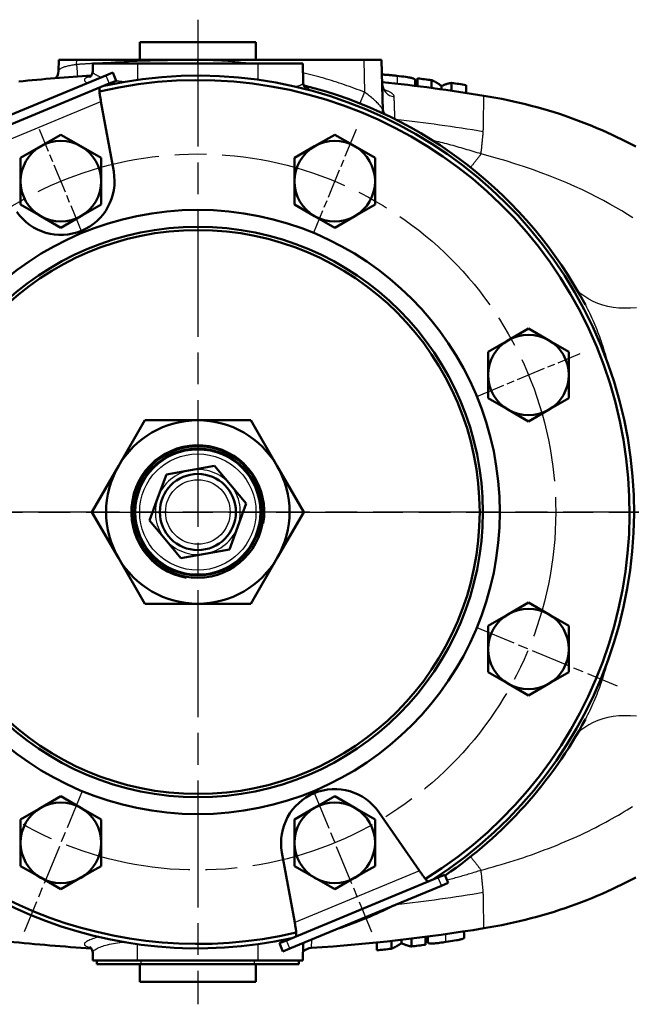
# Model space of a CAD drawing. Header units: millimetres. Extents: x 179 to 1975, y 100 to 1286.
# Tile 11 of 77: x 819 to 955, y 102 to 322. Entities that reach past the tile are written whole.
import ezdxf

# ---------------------------------------------------------------- set-up
doc = ezdxf.new("R2010")
doc.units = ezdxf.units.MM
doc.header["$LTSCALE"] = 5
doc.linetypes.add('CHAIN', pattern=[0.3543, 0.2362, -0.0295, 0.0591, -0.0295])
for name, color, linetype, lineweight in [('Gewinde(DIN)', 3, 'Continuous', 25), ('Mittellinie(DIN)', 4, 'CHAIN', 25), ('Mittelpunktmarkierung(DIN)', 4, 'CHAIN', 25), ('Sichtbare Kanten(DIN)', 7, 'Continuous', 50), ('Sichtbare tangentiale Kanten(DIN)', 3, 'Continuous', 25)]:
    doc.layers.add(name, color=color, linetype=linetype, lineweight=lineweight)

msp = doc.modelspace()

# ---------------------------------------------------------------- linework, layer by layer
at = {"layer": 'Gewinde(DIN)'}
for radius, start, end in [(15, 350, 260), (14.09, 280, 190), (14.09, 170, 80)]:
    msp.add_arc((858.36, 211.84), radius, start, end, dxfattribs=at)
at = {"layer": 'Mittellinie(DIN)', "linetype": 'CHAIN', "ltscale": 23.990969}
msp.add_line((663.36, 211.84), (1053.36, 211.84), dxfattribs=at)
msp.add_circle((858.36, 211.84), 80, dxfattribs=at)
at = {"layer": 'Mittelpunktmarkierung(DIN)', "linetype": 'CHAIN', "ltscale": 23.990969}
for p, q in [((858.36, 321.84), (858.36, 101.84)), ((968.36, 211.84), (748.36, 211.84))]:
    msp.add_line(p, q, dxfattribs=at)
at = {"layer": 'Mittelpunktmarkierung(DIN)', "linetype": 'CHAIN', "ltscale": 5.555937}
for p, q in [((832.53, 274.2), (822.96, 297.3)), ((893.75, 297.3), (884.19, 274.2)), ((920.72, 237.67), (943.82, 247.24))]:
    msp.add_line(p, q, dxfattribs=at)
at = {"layer": 'Mittelpunktmarkierung(DIN)', "linetype": 'CHAIN', "ltscale": 7.55611}
for p, q in [((920.72, 186.01), (952.13, 173)), ((832.53, 149.48), (819.51, 118.07)), ((884.19, 149.48), (897.2, 118.07))]:
    msp.add_line(p, q, dxfattribs=at)
at = {"layer": 'Sichtbare Kanten(DIN)'}
for p, q in [((845.36, 316.84), (871.36, 316.84)), ((845.36, 316.84), (845.36, 312.84)), ((871.36, 316.84), (871.36, 312.84)), ((827.28, 312.84), (827.21, 310.35)), ((827.28, 312.84), (831.28, 312.84)), ((895.44, 312.84), (831.28, 312.84)), ((895.44, 312.84), (899.44, 312.84)), ((899.73, 301.49), (899.44, 312.84)), ((834.91, 312.06), (834.86, 310.33)), ((834.91, 312.06), (844.86, 312.06)), ((871.86, 312.06), (844.86, 312.06)), ((871.86, 312.06), (881.8, 312.06)), ((881.8, 312.06), (881.92, 307.8)), ((803.92, 295.37), (837.79, 309.4)), ((837.79, 309.4), (839.33, 310.04)), ((840.1, 308.19), (838.56, 307.55)), ((840.1, 308.19), (839.33, 310.04)), ((906.91, 308.48), (906.91, 307.07)), ((907.48, 308.74), (907.48, 307)), ((910.62, 308.34), (910.62, 306.59)), ((838.56, 307.55), (804.68, 293.52)), ((907.12, 307.16), (907.12, 307.05)), ((912.83, 307.02), (912.83, 306.29)), ((915.09, 307.72), (915.09, 305.97)), ((918.33, 307.24), (918.33, 305.49)), ((836.71, 303.54), (839.55, 287.9)), ((823.24, 293.55), (827.74, 296.14)), ((827.74, 296.14), (832.24, 293.55)), ((884.47, 293.55), (888.97, 296.14)), ((888.97, 296.14), (893.47, 293.55)), ((818.74, 290.95), (823.24, 293.55)), ((832.24, 293.55), (836.74, 290.95)), ((879.97, 290.95), (884.47, 293.55)), ((893.47, 293.55), (897.97, 290.95)), ((818.74, 285.75), (818.74, 290.95)), ((836.74, 290.95), (836.74, 285.75)), ((879.97, 285.75), (879.97, 290.95)), ((897.97, 290.95), (897.97, 285.75)), ((818.74, 280.56), (818.74, 285.75)), ((836.74, 285.75), (836.74, 280.56)), ((879.97, 280.56), (879.97, 285.75)), ((897.97, 285.75), (897.97, 280.56)), ((823.24, 277.96), (818.74, 280.56)), ((836.74, 280.56), (832.24, 277.96)), ((884.47, 277.96), (879.97, 280.56)), ((897.97, 280.56), (893.47, 277.96)), ((827.74, 275.36), (823.24, 277.96)), ((832.24, 277.96), (827.74, 275.36)), ((888.97, 275.36), (884.47, 277.96)), ((893.47, 277.96), (888.97, 275.36)), ((927.77, 250.25), (932.27, 252.85)), ((932.27, 252.85), (936.77, 250.25)), ((923.27, 247.65), (927.77, 250.25)), ((936.77, 250.25), (941.27, 247.65)), ((923.27, 242.46), (923.27, 247.65)), ((941.27, 247.65), (941.27, 242.46)), ((923.27, 237.26), (923.27, 242.46)), ((941.27, 242.46), (941.27, 237.26)), ((927.77, 234.66), (923.27, 237.26)), ((941.27, 237.26), (936.77, 234.66)), ((932.27, 232.06), (927.77, 234.66)), ((936.77, 234.66), (932.27, 232.06)), ((840.6, 222.09), (846.52, 232.34)), ((846.52, 232.34), (858.36, 232.34)), ((858.36, 232.34), (870.19, 232.34)), ((870.19, 232.34), (876.11, 222.09)), ((834.69, 211.84), (840.6, 222.09)), ((851.32, 220.25), (849.43, 215.1)), ((856.72, 221.2), (851.32, 220.25)), ((862.12, 222.14), (856.72, 221.2)), ((865.64, 217.94), (862.12, 222.14)), ((876.11, 222.09), (882.03, 211.84)), ((869.16, 213.73), (865.64, 217.94)), ((849.43, 215.1), (847.55, 209.95)), ((867.28, 208.58), (869.16, 213.73)), ((840.6, 201.59), (834.69, 211.84)), ((882.03, 211.84), (876.11, 201.59)), ((847.55, 209.95), (851.07, 205.75)), ((865.4, 203.43), (867.28, 208.58)), ((851.07, 205.75), (854.59, 201.54)), ((854.59, 201.54), (859.99, 202.48)), ((859.99, 202.48), (865.4, 203.43)), ((846.52, 191.34), (840.6, 201.59)), ((876.11, 201.59), (870.19, 191.34)), ((927.77, 189.02), (932.27, 191.62)), ((932.27, 191.62), (936.77, 189.02)), ((858.36, 191.34), (846.52, 191.34)), ((870.19, 191.34), (858.36, 191.34)), ((923.27, 186.42), (927.77, 189.02)), ((936.77, 189.02), (941.27, 186.42)), ((923.27, 181.23), (923.27, 186.42)), ((941.27, 186.42), (941.27, 181.23)), ((923.27, 176.03), (923.27, 181.23)), ((941.27, 181.23), (941.27, 176.03)), ((927.77, 173.43), (923.27, 176.03)), ((941.27, 176.03), (936.77, 173.43)), ((932.27, 170.83), (927.77, 173.43)), ((936.77, 173.43), (932.27, 170.83)), ((823.24, 145.73), (827.74, 148.32)), ((827.74, 148.32), (832.24, 145.73)), ((884.47, 145.73), (888.97, 148.32)), ((888.97, 148.32), (893.47, 145.73)), ((818.74, 143.13), (823.24, 145.73)), ((832.24, 145.73), (836.74, 143.13)), ((879.97, 143.13), (884.47, 145.73)), ((893.47, 145.73), (897.97, 143.13)), ((818.74, 137.93), (818.74, 143.13)), ((836.74, 143.13), (836.74, 137.93)), ((879.97, 137.93), (879.97, 143.13)), ((897.97, 143.13), (897.97, 137.93)), ((898.84, 144.76), (907.89, 131.7)), ((818.74, 132.74), (818.74, 137.93)), ((836.74, 137.93), (836.74, 132.74)), ((879.97, 132.74), (879.97, 137.93)), ((897.97, 137.93), (897.97, 132.74)), ((880.01, 120.15), (877.16, 135.79)), ((823.24, 130.14), (818.74, 132.74)), ((836.74, 132.74), (832.24, 130.14)), ((884.47, 130.14), (879.97, 132.74)), ((897.97, 132.74), (893.47, 130.14)), ((827.74, 127.54), (823.24, 130.14)), ((832.24, 130.14), (827.74, 127.54)), ((878.16, 116.13), (912.03, 130.17)), ((888.97, 127.54), (884.47, 130.14)), ((893.47, 130.14), (888.97, 127.54)), ((912.03, 130.17), (913.57, 130.8)), ((914.34, 128.96), (913.57, 130.8)), ((912.8, 128.32), (878.92, 114.29)), ((914.34, 128.96), (912.8, 128.32)), ((909.23, 115.16), (909.23, 116.91)), ((909.6, 116.84), (909.6, 116.95)), ((909.8, 115.57), (909.8, 116.98)), ((917.87, 116.68), (917.87, 118.12)), ((917.93, 117.52), (917.93, 118.14)), ((876.62, 115.5), (878.16, 116.13)), ((876.62, 115.5), (877.38, 113.65)), ((881.8, 111.62), (881.91, 115.52)), ((898.39, 113.91), (898.39, 115.65)), ((901.62, 114.25), (901.62, 115.99)), ((903.88, 115.53), (903.88, 116.25)), ((906.09, 114.77), (906.09, 116.51)), ((834.91, 111.62), (834.86, 113.36)), ((878.92, 114.29), (877.38, 113.65)), ((844.86, 111.62), (834.91, 111.62)), ((835.78, 110.84), (835.76, 111.62)), ((845.71, 110.84), (835.78, 110.84)), ((835.78, 110.84), (835.78, 110.84)), ((844.86, 111.62), (871.86, 111.62)), ((845.36, 106.84), (845.36, 110.84)), ((871.01, 110.84), (845.71, 110.84)), ((880.93, 110.84), (871.01, 110.84)), ((871.36, 106.84), (871.36, 110.84)), ((881.8, 111.62), (871.86, 111.62)), ((880.94, 110.84), (880.93, 110.84)), ((880.94, 110.84), (880.96, 111.62)), ((871.36, 106.84), (845.36, 106.84))]:
    msp.add_line(p, q, dxfattribs=at)
at = {"layer": 'Sichtbare Kanten(DIN)', "flags": 128}
for points in [[(826.68, 308.79), (826.89, 309.13), (827.06, 309.51), (827.17, 309.92), (827.21, 310.35)], [(834.15, 309.02), (834.17, 309.04), (834.24, 309.08), (834.34, 309.16), (834.48, 309.3), (834.62, 309.49), (834.74, 309.74), (834.83, 310.03), (834.86, 310.33)], [(899.52, 309.57), (899.59, 309.57), (899.66, 309.57), (899.73, 309.56), (899.82, 309.56), (899.9, 309.56), (900, 309.56), (900.1, 309.55), (900.21, 309.55), (900.33, 309.54), (900.46, 309.53), (900.6, 309.52), (900.74, 309.51), (900.9, 309.5), (901.06, 309.49), (901.23, 309.47), (901.4, 309.46), (901.58, 309.44), (901.76, 309.42), (901.94, 309.4), (902.13, 309.39), (902.32, 309.37), (902.5, 309.35), (902.69, 309.32), (902.88, 309.3)], [(902.88, 309.3), (903.39, 309.24), (903.9, 309.18), (904.38, 309.12), (904.82, 309.06), (905.21, 309), (905.52, 308.94), (905.76, 308.9), (905.96, 308.86), (906.12, 308.82), (906.25, 308.79), (906.36, 308.76), (906.44, 308.73), (906.5, 308.71), (906.56, 308.69), (906.61, 308.67), (906.66, 308.65), (906.7, 308.62), (906.74, 308.6), (906.78, 308.58), (906.81, 308.56), (906.84, 308.54), (906.87, 308.52), (906.89, 308.5), (906.91, 308.48)], [(910.62, 308.34), (910.71, 308.3), (910.8, 308.26), (910.89, 308.22), (910.99, 308.17), (911.08, 308.13), (911.17, 308.08), (911.26, 308.03), (911.35, 307.99), (911.45, 307.93), (911.54, 307.88), (911.63, 307.83), (911.72, 307.78), (911.82, 307.72), (911.91, 307.66), (912, 307.6), (912.09, 307.54), (912.19, 307.48), (912.28, 307.42), (912.37, 307.36), (912.46, 307.29), (912.56, 307.22), (912.65, 307.16), (912.74, 307.09), (912.83, 307.02)], [(836.5, 306.7), (836.46, 306.68), (836.43, 306.64), (836.4, 306.6), (836.38, 306.54), (836.37, 306.47), (836.35, 306.39), (836.34, 306.3), (836.34, 306.2), (836.34, 306.09), (836.35, 305.96), (836.35, 305.83), (836.37, 305.69), (836.38, 305.54), (836.4, 305.39), (836.42, 305.22), (836.45, 305.05), (836.47, 304.88), (836.5, 304.69), (836.53, 304.51), (836.57, 304.32), (836.6, 304.13), (836.64, 303.93), (836.67, 303.73), (836.71, 303.54)], [(881.92, 307.8), (881.94, 307.56), (882, 307.33), (882.08, 307.13), (882.16, 306.98), (882.25, 306.87), (882.31, 306.8), (882.35, 306.76), (882.36, 306.75)], [(899.58, 307.41), (899.61, 307.1), (899.68, 306.79), (899.78, 306.52), (899.91, 306.29), (900.03, 306.11), (900.15, 305.98), (900.23, 305.91), (900.26, 305.88)], [(906.91, 307.4), (906.92, 307.39), (906.94, 307.38), (906.95, 307.37), (906.96, 307.36), (906.97, 307.35), (906.98, 307.34), (906.99, 307.33), (907, 307.32), (907.01, 307.31), (907.02, 307.3), (907.03, 307.29), (907.04, 307.28), (907.04, 307.27), (907.05, 307.26), (907.06, 307.25), (907.07, 307.24), (907.07, 307.23), (907.08, 307.22), (907.09, 307.21), (907.09, 307.2), (907.1, 307.19), (907.1, 307.18), (907.11, 307.17), (907.12, 307.16)], [(912.83, 307.02), (912.93, 307.06), (913.02, 307.1), (913.12, 307.15), (913.21, 307.19), (913.31, 307.23), (913.4, 307.27), (913.49, 307.3), (913.59, 307.34), (913.68, 307.37), (913.78, 307.4), (913.87, 307.44), (913.97, 307.47), (914.06, 307.49), (914.16, 307.52), (914.25, 307.55), (914.34, 307.57), (914.44, 307.59), (914.53, 307.62), (914.63, 307.64), (914.72, 307.66), (914.81, 307.67), (914.91, 307.69), (915, 307.7), (915.09, 307.72)], [(922.31, 304.86), (923.64, 304.63), (924.97, 304.39), (926.3, 304.13), (927.62, 303.86), (928.94, 303.57), (930.26, 303.27), (931.57, 302.96), (932.87, 302.63), (934.16, 302.28), (935.45, 301.92), (936.72, 301.55), (937.98, 301.17), (939.23, 300.77), (940.47, 300.36), (941.69, 299.94), (942.89, 299.5), (944.08, 299.05), (945.26, 298.59), (946.43, 298.12), (947.58, 297.64), (948.72, 297.14), (949.84, 296.64), (950.95, 296.13), (952.04, 295.61), (953.12, 295.09), (954.18, 294.56), (955.23, 294.02), (956.25, 293.48)], [(899.73, 301.49), (899.76, 301.18), (899.82, 300.89)], [(907.89, 131.7), (908, 131.53), (908.11, 131.37), (908.23, 131.2), (908.34, 131.04), (908.45, 130.89), (908.56, 130.73), (908.67, 130.58), (908.77, 130.44), (908.88, 130.3), (908.98, 130.17), (909.07, 130.05), (909.17, 129.93), (909.26, 129.82), (909.35, 129.72), (909.43, 129.63), (909.51, 129.55), (909.58, 129.49), (909.65, 129.43), (909.72, 129.38), (909.78, 129.34), (909.84, 129.32), (909.89, 129.3), (909.93, 129.3), (909.98, 129.31)], [(956.25, 130.2), (955.22, 129.66), (954.18, 129.13), (953.12, 128.59), (952.05, 128.07), (950.96, 127.55), (949.85, 127.04), (948.73, 126.54), (947.6, 126.05), (946.45, 125.57), (945.29, 125.1), (944.11, 124.64), (942.91, 124.2), (941.7, 123.76), (940.47, 123.33), (939.23, 122.92), (937.98, 122.52), (936.71, 122.14), (935.44, 121.76), (934.15, 121.4), (932.85, 121.06), (931.55, 120.73), (930.24, 120.41), (928.93, 120.11), (927.61, 119.82), (926.29, 119.55), (924.97, 119.29), (923.64, 119.05), (922.31, 118.83)], [(880.21, 116.99), (880.25, 117.01), (880.28, 117.04), (880.31, 117.09), (880.33, 117.14), (880.35, 117.21), (880.36, 117.29), (880.37, 117.38), (880.37, 117.49), (880.37, 117.6), (880.37, 117.72), (880.36, 117.85), (880.35, 117.99), (880.33, 118.14), (880.31, 118.3), (880.29, 118.46), (880.27, 118.63), (880.24, 118.81), (880.21, 118.99), (880.18, 119.17), (880.15, 119.36), (880.11, 119.56), (880.08, 119.75), (880.04, 119.95), (880.01, 120.15)], [(909.8, 116.65), (909.79, 116.65), (909.78, 116.66), (909.77, 116.67), (909.75, 116.68), (909.74, 116.68), (909.73, 116.69), (909.72, 116.7), (909.71, 116.71), (909.7, 116.71), (909.69, 116.72), (909.69, 116.73), (909.68, 116.74), (909.67, 116.75), (909.66, 116.75), (909.65, 116.76), (909.65, 116.77), (909.64, 116.78), (909.63, 116.79), (909.63, 116.79), (909.62, 116.8), (909.61, 116.81), (909.61, 116.82), (909.6, 116.83), (909.6, 116.84)], [(917.87, 116.68), (917.86, 116.66), (917.86, 116.64), (917.84, 116.62), (917.82, 116.6), (917.8, 116.59), (917.76, 116.57), (917.73, 116.55), (917.68, 116.52), (917.63, 116.5), (917.58, 116.48), (917.51, 116.46), (917.43, 116.43), (917.33, 116.4), (917.22, 116.37), (917.09, 116.34), (916.94, 116.3), (916.74, 116.26), (916.48, 116.2), (916.15, 116.14), (915.75, 116.07), (915.31, 115.99), (914.83, 115.92), (914.33, 115.84), (913.83, 115.77)], [(834.86, 113.36), (834.83, 113.66), (834.74, 113.94), (834.62, 114.19), (834.48, 114.38), (834.34, 114.52), (834.24, 114.61), (834.17, 114.65), (834.15, 114.66)], [(903.88, 115.53), (903.79, 115.46), (903.69, 115.39), (903.6, 115.33), (903.5, 115.26), (903.41, 115.2), (903.32, 115.14), (903.22, 115.08), (903.13, 115.02), (903.03, 114.96), (902.94, 114.9), (902.84, 114.85), (902.75, 114.79), (902.65, 114.74), (902.56, 114.69), (902.46, 114.64), (902.37, 114.59), (902.28, 114.54), (902.18, 114.5), (902.09, 114.46), (901.99, 114.41), (901.9, 114.37), (901.81, 114.33), (901.71, 114.29), (901.62, 114.25)], [(906.09, 114.77), (906, 114.79), (905.91, 114.8), (905.82, 114.82), (905.73, 114.84), (905.64, 114.86), (905.55, 114.89), (905.45, 114.91), (905.36, 114.94), (905.27, 114.96), (905.18, 114.99), (905.08, 115.02), (904.99, 115.05), (904.9, 115.08), (904.81, 115.12), (904.71, 115.15), (904.62, 115.19), (904.53, 115.23), (904.44, 115.27), (904.34, 115.31), (904.25, 115.35), (904.16, 115.39), (904.07, 115.43), (903.97, 115.48), (903.88, 115.53)], [(913.83, 115.77), (913.45, 115.72), (913.09, 115.67), (912.73, 115.62), (912.39, 115.58), (912.08, 115.54), (911.78, 115.51), (911.5, 115.49), (911.24, 115.46), (910.99, 115.45), (910.76, 115.44), (910.58, 115.43), (910.43, 115.43), (910.32, 115.44), (910.24, 115.44), (910.17, 115.45), (910.11, 115.46), (910.05, 115.47), (910, 115.48), (909.96, 115.49), (909.92, 115.51), (909.88, 115.52), (909.85, 115.54), (909.82, 115.56), (909.8, 115.57)]]:
    msp.add_lwpolyline(points, dxfattribs=at)
at = {"layer": 'Sichtbare Kanten(DIN)'}
for radius in [67.5, 63.72, 63, 14.69, 14.19, 14, 8.5]:
    msp.add_circle((858.36, 211.84), radius, dxfattribs=at)
for centre, radius, start, end in [((858.36, -85.16), 395.22, 93.4585, 95.813), ((858.36, 211.84), 96.5, 301.8217, 103.1783), ((858.36, 211.84), 97.5, 302.5633, 102.4367), ((858.36, -85.16), 396.95, 82.4346, 82.8912), ((858.36, 211.84), 98.22, 28.0959, 76.0319), ((858.36, -85.16), 395.22, 80.6872, 84.0152), ((858.36, -85.16), 396.95, 81.3105, 81.7824), ((827.74, 285.75), 9, 120, 180), ((827.74, 285.75), 9, 60, 120), ((827.74, 285.75), 9, 0, 60), ((888.97, 285.75), 9, 120, 180), ((888.97, 285.75), 9, 60, 120), ((888.97, 285.75), 9, 0, 60), ((827.74, 285.75), 12, 214.7022, 10.2978), ((827.74, 285.75), 9, 180, 240), ((827.74, 285.75), 9, 300, 0), ((888.97, 285.75), 9, 180, 240), ((888.97, 285.75), 9, 300, 0), ((827.74, 285.75), 9, 240, 300), ((888.97, 285.75), 9, 240, 300), ((932.27, 242.46), 9, 60, 120), ((932.27, 242.46), 9, 120, 180), ((932.27, 242.46), 9, 0, 60), ((932.27, 242.46), 9, 180, 240), ((932.27, 242.46), 9, 300, 0), ((932.27, 242.46), 9, 240, 300), ((858.36, 211.84), 20.5, 90, 150), ((858.36, 211.84), 20.5, 30, 90), ((858.36, 211.84), 20.5, 150, 210), ((858.36, 211.84), 20.5, 330, 30), ((858.36, 211.84), 20.5, 210, 270), ((858.36, 211.84), 20.5, 270, 330), ((932.27, 181.23), 9, 60, 120), ((932.27, 181.23), 9, 120, 180), ((932.27, 181.23), 9, 0, 60), ((932.27, 181.23), 9, 180, 240), ((932.27, 181.23), 9, 300, 0), ((932.27, 181.23), 9, 240, 300), ((858.36, 211.84), 98.22, 304.2486, 331.9041), ((858.36, 211.84), 97.5, 212.3734, 282.4367), ((858.36, 211.84), 96.5, 212.3438, 283.1783), ((888.97, 137.93), 12, 34.7022, 190.2978), ((827.74, 137.93), 9, 120, 180), ((827.74, 137.93), 9, 60, 120), ((827.74, 137.93), 9, 0, 60), ((888.97, 137.93), 9, 120, 180), ((888.97, 137.93), 9, 60, 120), ((888.97, 137.93), 9, 0, 60), ((827.74, 137.93), 9, 180, 240), ((827.74, 137.93), 9, 300, 0), ((888.97, 137.93), 9, 180, 240), ((888.97, 137.93), 9, 300, 0), ((827.74, 137.93), 9, 240, 300), ((888.97, 137.93), 9, 240, 300), ((858.36, 211.84), 98.22, 288.639, 296.361), ((858.36, 508.84), 395.22, 273.6852, 279.3128), ((858.36, 508.84), 395.83, 278.6466, 278.6564), ((858.36, 508.84), 395.22, 263.8629, 266.5415), ((883.95, 111.44), 3, 93.6852, 134.3229), ((858.36, 508.84), 396.95, 276.9072, 277.3636), ((858.36, 508.84), 396.95, 275.7876, 276.257), ((883.95, 111.44), 3, 176.6253, 178.5)]:
    msp.add_arc(centre, radius, start, end, dxfattribs=at)
at = {"layer": 'Sichtbare tangentiale Kanten(DIN)'}
for p, q in [((831.25, 311.82), (831.28, 312.84)), ((858.36, 312.06), (858.36, 312.74)), ((895.44, 312.84), (895.63, 305.63)), ((844.86, 312.06), (844.86, 308.4)), ((871.86, 308.4), (871.86, 312.06)), ((837.79, 309.4), (838.56, 307.55)), ((902.88, 309.3), (902.88, 307.55)), ((808.83, 291.99), (836.71, 303.54)), ((907.89, 131.7), (880.01, 120.15)), ((912.03, 130.17), (912.8, 128.32)), ((913.83, 115.77), (913.83, 117.53)), ((844.86, 111.62), (844.86, 115.28)), ((871.86, 111.62), (871.86, 115.28)), ((878.92, 114.29), (878.16, 116.13)), ((883.76, 114.44), (883.81, 116.31)), ((835.78, 110.84), (835.76, 111.62)), ((845.71, 110.84), (845.7, 111.62)), ((871.01, 110.84), (871.02, 111.62)), ((880.93, 110.84), (880.95, 111.62))]:
    msp.add_line(p, q, dxfattribs=at)
at = {"layer": 'Sichtbare tangentiale Kanten(DIN)', "flags": 128}
for points in [[(858.36, 312.74), (857.39, 312.74), (856.42, 312.74), (855.46, 312.73), (854.49, 312.72), (853.52, 312.71), (852.55, 312.7), (851.59, 312.68), (850.62, 312.67), (849.65, 312.65), (848.69, 312.62), (847.72, 312.6), (846.75, 312.57), (845.78, 312.54), (844.82, 312.51), (843.85, 312.48), (842.88, 312.44), (841.92, 312.4), (840.95, 312.36), (839.99, 312.32), (839.02, 312.27), (838.05, 312.22), (837.09, 312.17), (836.12, 312.12), (835.16, 312.06)], [(870.03, 312.06), (869.54, 312.12), (869.06, 312.17), (868.57, 312.22), (868.08, 312.27), (867.6, 312.32), (867.11, 312.36), (866.62, 312.4), (866.14, 312.44), (865.65, 312.48), (865.16, 312.51), (864.68, 312.54), (864.19, 312.57), (863.7, 312.6), (863.22, 312.62), (862.73, 312.65), (862.24, 312.67), (861.76, 312.68), (861.27, 312.7), (860.79, 312.71), (860.3, 312.72), (859.81, 312.73), (859.33, 312.74), (858.84, 312.74), (858.36, 312.74)], [(831.25, 311.82), (830.99, 311.78), (830.72, 311.74), (830.46, 311.7), (830.21, 311.65), (829.95, 311.6), (829.71, 311.55), (829.47, 311.5), (829.24, 311.45), (829.01, 311.39), (828.8, 311.34), (828.59, 311.28), (828.4, 311.22), (828.22, 311.15), (828.05, 311.09), (827.9, 311.02), (827.76, 310.95), (827.64, 310.88), (827.53, 310.81), (827.43, 310.73), (827.36, 310.66), (827.3, 310.58), (827.25, 310.5), (827.22, 310.43), (827.21, 310.35)], [(834.91, 312.05), (834.76, 312.04), (834.6, 312.03), (834.45, 312.02), (834.3, 312.01), (834.15, 312), (833.99, 312), (833.84, 311.99), (833.69, 311.98), (833.54, 311.97), (833.38, 311.96), (833.23, 311.95), (833.08, 311.94), (832.93, 311.93), (832.77, 311.92), (832.62, 311.91), (832.47, 311.9), (832.32, 311.89), (832.16, 311.88), (832.01, 311.87), (831.86, 311.86), (831.71, 311.85), (831.55, 311.84), (831.4, 311.83), (831.25, 311.82)], [(836.75, 308.96), (836.6, 309.02), (836.46, 309.08), (836.32, 309.14), (836.18, 309.2), (836.06, 309.26), (835.93, 309.32), (835.82, 309.37), (835.71, 309.43), (835.61, 309.49), (835.51, 309.55), (835.42, 309.61), (835.34, 309.67), (835.26, 309.73), (835.19, 309.78), (835.13, 309.84), (835.07, 309.9), (835.02, 309.95), (834.98, 310.01), (834.94, 310.06), (834.91, 310.12), (834.89, 310.17), (834.87, 310.22), (834.87, 310.28), (834.86, 310.33)], [(834.29, 309.11), (834.11, 309.07), (833.94, 309.03), (833.79, 308.99), (833.65, 308.94), (833.52, 308.89), (833.41, 308.84), (833.31, 308.79), (833.22, 308.74), (833.15, 308.69), (833.09, 308.63), (833.05, 308.57), (833.01, 308.51), (833, 308.45), (832.99, 308.39), (833, 308.32), (833.02, 308.26), (833.06, 308.19), (833.11, 308.12), (833.17, 308.06), (833.25, 307.99), (833.34, 307.91), (833.44, 307.84), (833.56, 307.77), (833.69, 307.7)], [(841.9, 307.95), (841.82, 307.95), (841.74, 307.96), (841.66, 307.97), (841.58, 307.97), (841.5, 307.98), (841.42, 307.99), (841.34, 308), (841.26, 308), (841.18, 308.01), (841.1, 308.02), (841.02, 308.03), (840.94, 308.04), (840.86, 308.05), (840.78, 308.06), (840.71, 308.07), (840.63, 308.08), (840.55, 308.09), (840.47, 308.1), (840.4, 308.11), (840.32, 308.12), (840.25, 308.13), (840.17, 308.14), (840.1, 308.15), (840.02, 308.16)], [(895.63, 305.63), (895.07, 305.85), (894.51, 306.06), (893.95, 306.27), (893.39, 306.48), (892.82, 306.69), (892.26, 306.89), (891.69, 307.09), (891.12, 307.29), (890.55, 307.48), (889.98, 307.67), (889.41, 307.86), (888.83, 308.04), (888.26, 308.22), (887.68, 308.4), (887.11, 308.57), (886.53, 308.74), (885.95, 308.91), (885.37, 309.07), (884.78, 309.23), (884.2, 309.38), (883.62, 309.54), (883.03, 309.69), (882.45, 309.83), (881.86, 309.97)], [(881.92, 307.8), (881.91, 307.75), (881.9, 307.71), (881.89, 307.66), (881.87, 307.61), (881.84, 307.57), (881.81, 307.52), (881.77, 307.47), (881.72, 307.43), (881.67, 307.39), (881.61, 307.35), (881.54, 307.3), (881.47, 307.26), (881.39, 307.22), (881.31, 307.19), (881.22, 307.15), (881.13, 307.11), (881.03, 307.08), (880.93, 307.04), (880.82, 307.01), (880.7, 306.98), (880.58, 306.95), (880.45, 306.92), (880.32, 306.89), (880.18, 306.87)], [(883.38, 306.08), (883.36, 306.11), (883.34, 306.14), (883.32, 306.17), (883.3, 306.2), (883.27, 306.24), (883.24, 306.27), (883.21, 306.3), (883.17, 306.33), (883.14, 306.37), (883.09, 306.4), (883.05, 306.43), (883, 306.46), (882.95, 306.5), (882.9, 306.53), (882.85, 306.56), (882.79, 306.6), (882.73, 306.63), (882.67, 306.67), (882.6, 306.7), (882.53, 306.73), (882.46, 306.77), (882.39, 306.8), (882.31, 306.84), (882.23, 306.87)], [(902.26, 304.64), (902.25, 304.71), (902.23, 304.78), (902.21, 304.85), (902.18, 304.92), (902.14, 304.99), (902.1, 305.06), (902.04, 305.13), (901.98, 305.19), (901.91, 305.26), (901.83, 305.33), (901.74, 305.4), (901.65, 305.46), (901.55, 305.53), (901.44, 305.59), (901.32, 305.65), (901.2, 305.72), (901.07, 305.78), (900.93, 305.84), (900.79, 305.9), (900.64, 305.96), (900.48, 306.02), (900.32, 306.08), (900.15, 306.13), (899.97, 306.19)], [(899.73, 301.49), (899.72, 301.58), (899.69, 301.69), (899.64, 301.82), (899.57, 301.95), (899.49, 302.09), (899.39, 302.24), (899.27, 302.4), (899.14, 302.56), (898.99, 302.74), (898.83, 302.91), (898.66, 303.1), (898.47, 303.29), (898.27, 303.48), (898.07, 303.67), (897.85, 303.87), (897.63, 304.06), (897.39, 304.26), (897.16, 304.46), (896.91, 304.66), (896.66, 304.86), (896.41, 305.05), (896.15, 305.25), (895.89, 305.44), (895.63, 305.63)], [(902.41, 299.63), (902.4, 299.88), (902.4, 300.13), (902.39, 300.38), (902.38, 300.62), (902.37, 300.86), (902.37, 301.1), (902.36, 301.33), (902.35, 301.55), (902.34, 301.78), (902.34, 302), (902.33, 302.21), (902.32, 302.42), (902.32, 302.63), (902.31, 302.83), (902.31, 303.03), (902.3, 303.23), (902.29, 303.42), (902.29, 303.6), (902.28, 303.79), (902.28, 303.97), (902.27, 304.14), (902.27, 304.31), (902.26, 304.48), (902.26, 304.64)], [(922.24, 300.83), (922.25, 301.14), (922.25, 301.45), (922.26, 301.75), (922.26, 302.04), (922.27, 302.31), (922.27, 302.57), (922.28, 302.82), (922.28, 303.06), (922.28, 303.28), (922.29, 303.49), (922.29, 303.68), (922.3, 303.86), (922.3, 304.02), (922.3, 304.17), (922.3, 304.3), (922.31, 304.42), (922.31, 304.52), (922.31, 304.61), (922.31, 304.69), (922.31, 304.75), (922.31, 304.8), (922.31, 304.83), (922.31, 304.85), (922.31, 304.86)], [(922.17, 296.8), (922.17, 297), (922.17, 297.19), (922.18, 297.39), (922.18, 297.58), (922.18, 297.77), (922.19, 297.95), (922.19, 298.13), (922.19, 298.31), (922.2, 298.48), (922.2, 298.66), (922.2, 298.83), (922.21, 298.99), (922.21, 299.16), (922.21, 299.32), (922.22, 299.48), (922.22, 299.64), (922.22, 299.79), (922.22, 299.95), (922.23, 300.1), (922.23, 300.25), (922.23, 300.39), (922.24, 300.54), (922.24, 300.68), (922.24, 300.83)], [(921.71, 291.85), (921.26, 291.99), (920.81, 292.13), (920.37, 292.27), (919.92, 292.4), (919.47, 292.54), (919.02, 292.67), (918.57, 292.8), (918.12, 292.94), (917.67, 293.07), (917.21, 293.19), (916.76, 293.32), (916.31, 293.45), (915.85, 293.57), (915.4, 293.7), (914.94, 293.82), (914.49, 293.94), (914.03, 294.07), (913.57, 294.19), (913.12, 294.3), (912.66, 294.42), (912.2, 294.54), (911.74, 294.65), (911.28, 294.77), (910.82, 294.88)], [(921.68, 291.86), (921.71, 292.12), (921.73, 292.38), (921.76, 292.63), (921.78, 292.88), (921.81, 293.12), (921.83, 293.36), (921.85, 293.59), (921.87, 293.82), (921.9, 294.04), (921.92, 294.26), (921.94, 294.47), (921.96, 294.68), (921.98, 294.88), (922, 295.08), (922.02, 295.28), (922.04, 295.47), (922.05, 295.65), (922.07, 295.83), (922.09, 296), (922.11, 296.17), (922.12, 296.34), (922.14, 296.5), (922.15, 296.65), (922.17, 296.8)], [(921.68, 291.86), (921.58, 291.73), (921.48, 291.59), (921.38, 291.46), (921.28, 291.33), (921.18, 291.19), (921.08, 291.06), (920.98, 290.93), (920.88, 290.8), (920.78, 290.67), (920.68, 290.55), (920.58, 290.42), (920.48, 290.29), (920.38, 290.17), (920.29, 290.05), (920.19, 289.92), (920.09, 289.8), (919.99, 289.68), (919.89, 289.56), (919.8, 289.44), (919.7, 289.32), (919.6, 289.21), (919.51, 289.09), (919.41, 288.98), (919.31, 288.86)], [(955.61, 277.6), (954.39, 278.35), (953.13, 279.11), (951.82, 279.87), (950.45, 280.65), (949.03, 281.42), (947.53, 282.21), (945.97, 282.99), (944.34, 283.79), (942.62, 284.58), (940.84, 285.37), (938.99, 286.14), (937.09, 286.9), (935.14, 287.64), (933.17, 288.35), (931.19, 289.02), (929.23, 289.66), (927.29, 290.27), (925.37, 290.83), (923.5, 291.37), (921.68, 291.86)], [(956.42, 257.47), (955.07, 257.37), (953.75, 257.35), (952.47, 257.4), (951.22, 257.54), (950.02, 257.75), (948.87, 258.04), (947.77, 258.41), (946.73, 258.85), (945.75, 259.37), (944.83, 259.96), (943.98, 260.61), (943.21, 261.34)], [(945, 258.1), (945.25, 257.62), (945.5, 257.14), (945.74, 256.66), (945.98, 256.17), (946.21, 255.68), (946.44, 255.18), (946.67, 254.68), (946.89, 254.18), (947.1, 253.67), (947.32, 253.15), (947.52, 252.64), (947.73, 252.11), (947.93, 251.59), (948.12, 251.06), (948.32, 250.52), (948.5, 249.98), (948.69, 249.43), (948.87, 248.88), (949.04, 248.33), (949.22, 247.77), (949.39, 247.2), (949.55, 246.63), (949.71, 246.06), (949.87, 245.48)], [(949.87, 178.21), (949.71, 177.63), (949.55, 177.06), (949.39, 176.49), (949.22, 175.93), (949.05, 175.37), (948.87, 174.82), (948.69, 174.27), (948.51, 173.72), (948.32, 173.18), (948.13, 172.65), (947.93, 172.12), (947.73, 171.59), (947.53, 171.07), (947.32, 170.55), (947.11, 170.03), (946.89, 169.52), (946.67, 169.02), (946.44, 168.52), (946.21, 168.02), (945.98, 167.52), (945.74, 167.03), (945.5, 166.55), (945.25, 166.07), (945, 165.59)], [(956.42, 166.2), (955.07, 166.31), (953.75, 166.33), (952.47, 166.27), (951.22, 166.14), (950.02, 165.93), (948.87, 165.64), (947.77, 165.27), (946.73, 164.83), (945.75, 164.31), (944.83, 163.72), (943.98, 163.07), (943.2, 162.35)], [(943.99, 139.74), (944.86, 140.15), (945.7, 140.55), (946.51, 140.96), (947.31, 141.36), (948.08, 141.76), (948.83, 142.16), (949.57, 142.55), (950.29, 142.95), (950.99, 143.34), (951.68, 143.73), (952.36, 144.12), (953.01, 144.5), (953.66, 144.89), (954.3, 145.27), (954.92, 145.65), (955.53, 146.03)], [(921.68, 131.82), (922.56, 132.06), (923.46, 132.3), (924.36, 132.56), (925.28, 132.82), (926.2, 133.09), (927.14, 133.37), (928.09, 133.66), (929.05, 133.96), (930.01, 134.27), (930.98, 134.59), (931.95, 134.92), (932.92, 135.26), (933.88, 135.61), (934.85, 135.96), (935.81, 136.32), (936.77, 136.69), (937.71, 137.06), (938.65, 137.43), (939.58, 137.81), (940.49, 138.19), (941.39, 138.58), (942.28, 138.96), (943.14, 139.35), (943.99, 139.74)], [(921.68, 131.82), (921.58, 131.96), (921.48, 132.09), (921.38, 132.23), (921.28, 132.36), (921.18, 132.49), (921.08, 132.62), (920.98, 132.75), (920.88, 132.88), (920.78, 133.01), (920.68, 133.14), (920.58, 133.26), (920.48, 133.39), (920.38, 133.52), (920.28, 133.64), (920.18, 133.76), (920.09, 133.88), (919.99, 134), (919.89, 134.12), (919.79, 134.24), (919.7, 134.36), (919.6, 134.48), (919.5, 134.59), (919.41, 134.71), (919.31, 134.82)], [(914.06, 129.63), (914.38, 129.71), (914.7, 129.8), (915.02, 129.88), (915.34, 129.97), (915.66, 130.06), (915.98, 130.14), (916.3, 130.23), (916.62, 130.32), (916.94, 130.41), (917.26, 130.5), (917.57, 130.59), (917.89, 130.68), (918.21, 130.78), (918.53, 130.87), (918.84, 130.96), (919.16, 131.05), (919.48, 131.15), (919.79, 131.24), (920.11, 131.34), (920.42, 131.43), (920.74, 131.53), (921.05, 131.63), (921.36, 131.72), (921.68, 131.82)], [(922.17, 126.89), (922.15, 127.03), (922.14, 127.19), (922.12, 127.35), (922.11, 127.51), (922.09, 127.68), (922.07, 127.85), (922.05, 128.03), (922.04, 128.22), (922.02, 128.41), (922, 128.6), (921.98, 128.8), (921.96, 129), (921.94, 129.21), (921.92, 129.42), (921.9, 129.64), (921.87, 129.87), (921.85, 130.09), (921.83, 130.33), (921.81, 130.56), (921.78, 130.81), (921.76, 131.05), (921.73, 131.3), (921.71, 131.56), (921.68, 131.82)], [(922.24, 122.86), (922.24, 123), (922.24, 123.14), (922.23, 123.29), (922.23, 123.44), (922.23, 123.59), (922.22, 123.74), (922.22, 123.89), (922.22, 124.05), (922.22, 124.2), (922.21, 124.36), (922.21, 124.53), (922.21, 124.69), (922.2, 124.86), (922.2, 125.03), (922.2, 125.2), (922.19, 125.38), (922.19, 125.55), (922.19, 125.73), (922.18, 125.92), (922.18, 126.11), (922.18, 126.3), (922.17, 126.49), (922.17, 126.69), (922.17, 126.89)], [(922.31, 118.83), (922.31, 118.83), (922.31, 118.85), (922.31, 118.88), (922.31, 118.93), (922.31, 118.99), (922.31, 119.07), (922.31, 119.16), (922.31, 119.26), (922.3, 119.38), (922.3, 119.52), (922.3, 119.67), (922.3, 119.83), (922.29, 120.01), (922.29, 120.2), (922.28, 120.41), (922.28, 120.63), (922.28, 120.86), (922.27, 121.11), (922.27, 121.37), (922.26, 121.65), (922.26, 121.93), (922.25, 122.23), (922.25, 122.54), (922.24, 122.86)], [(836.29, 116.88), (835.88, 116.77), (835.5, 116.67), (835.14, 116.56), (834.81, 116.45), (834.5, 116.34), (834.22, 116.23), (833.96, 116.12), (833.74, 116.01), (833.54, 115.9), (833.37, 115.79), (833.23, 115.68), (833.13, 115.57), (833.05, 115.47), (833, 115.37), (832.99, 115.27), (833.01, 115.18), (833.06, 115.09), (833.15, 115), (833.27, 114.92), (833.41, 114.85), (833.59, 114.77), (833.8, 114.7), (834.04, 114.64), (834.3, 114.57)], [(834.86, 113.36), (834.88, 113.46), (834.92, 113.57), (834.99, 113.68), (835.08, 113.79), (835.21, 113.91), (835.36, 114.03), (835.54, 114.15), (835.74, 114.26), (835.96, 114.38), (836.22, 114.5), (836.49, 114.62), (836.79, 114.73), (837.11, 114.85), (837.45, 114.96), (837.82, 115.06), (838.2, 115.16), (838.6, 115.26), (839.03, 115.35), (839.47, 115.44), (839.93, 115.51), (840.4, 115.58), (840.89, 115.64), (841.39, 115.7), (841.89, 115.74)]]:
    msp.add_lwpolyline(points, dxfattribs=at)
at = {"layer": 'Sichtbare tangentiale Kanten(DIN)'}
for radius in [13, 7.22]:
    msp.add_circle((858.36, 211.84), radius, dxfattribs=at)
for centre, radius, start, end in [((858.36, -85.16), 387.25, 80.5157, 83.4472), ((858.36, 211.84), 9.5, 99.9238, 159.9238), ((858.36, 211.84), 9.5, 39.9238, 99.9238), ((858.36, 211.84), 9.5, 339.9238, 39.9238), ((858.36, 211.84), 9.5, 159.9238, 219.9238), ((858.36, 211.84), 9.5, 279.9238, 339.9238), ((858.36, 211.84), 9.5, 219.9238, 279.9238), ((858.36, 508.84), 387.25, 276.5775, 279.4843)]:
    msp.add_arc(centre, radius, start, end, dxfattribs=at)
for centre, major_axis, ratio, start_param, end_param in [((831.25, 311.9), (0.2, -2.99), 0.00178, 4.738508, 5.877023), ((902.58, 307.49), (-3, -0.08), 0.955847, 0, 1.438504), ((895.63, 305.71), (1.1, 2.79), 0.009644, 3.53641, 4.68805), ((902.71, 302.21), (-3, -0.08), 0.881384, 0, 0.587557)]:
    msp.add_ellipse(centre, major_axis=major_axis, ratio=ratio, start_param=start_param, end_param=end_param, dxfattribs=at)

doc.saveas('drawing.dxf')
